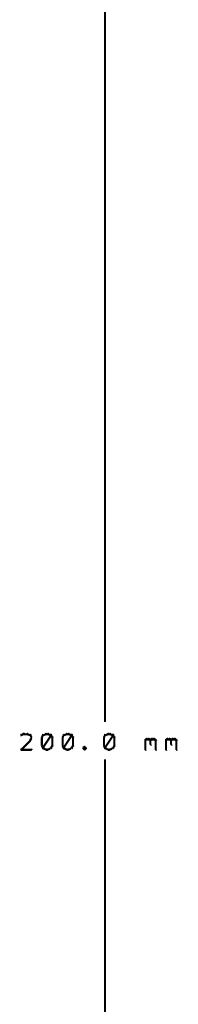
# Model space of a CAD drawing. Extents: x 35 to 575, y 26 to 553.
# Tile 25 of 125: x 47 to 62, y 249 to 344. Entities that reach past the tile are written whole.
import ezdxf

# ---------------------------------------------------------------- set-up
doc = ezdxf.new("R2010")
doc.units = 0
doc.layers.add('DIMENSIONS', color=3, linetype='CONTINUOUS')

msp = doc.modelspace()

# ---------------------------------------------------------------- linework, layer by layer
at = {"layer": 'DIMENSIONS', "color": 94}
for points in [[(55, 374.2, 0.1, 0.1, 1), (55, 374.2, 0, 0, 0), (55, 374.2, 0, 0, 0), (55, 374.2, 0.2, 0.2, 0), (55, 276.7, 0.2, 0.2, 0), (55, 276.7, 0, 0, 0), (55, 276.7, 0.1, 0.1, 0), (55, 276.7, 0.1, 0.1, 1), (55, 276.7, 0, 0, 0)], [(47.2, 275.5, 0.1, 0.1, 1), (47.1, 275.6, 0, 0, 0), (47.1, 275.5, 0, 0, 0), (47.1, 275.5, 0.2, 0.2, 0), (46.9, 275.4, 0.2, 0.2, 0), (46.9, 275.4, 0, 0, 0), (46.9, 275.4, 0.1, 0.1, 0), (46.9, 275.5, 0.1, 0.1, 1), (46.9, 275.4, 0, 0, 0)], [(47.5, 275.5, 0.1, 0.1, 1), (47.5, 275.6, 0, 0, 0), (47.5, 275.5, 0, 0, 0), (47.5, 275.5, 0.2, 0.2, 0), (47.1, 275.5, 0.2, 0.2, 0), (47.1, 275.5, 0, 0, 0), (47.1, 275.5, 0.1, 0.1, 0), (47.1, 275.6, 0.1, 0.1, 1), (47.1, 275.5, 0, 0, 0)], [(47.8, 275.4, 0.1, 0.1, 1), (47.8, 275.5, 0, 0, 0), (47.8, 275.4, 0, 0, 0), (47.8, 275.4, 0.2, 0.2, 0), (47.5, 275.5, 0.2, 0.2, 0), (47.5, 275.5, 0, 0, 0), (47.5, 275.5, 0.1, 0.1, 0), (47.5, 275.6, 0.1, 0.1, 1), (47.5, 275.5, 0, 0, 0)], [(47.9, 275.2, 0.1, 0.1, 1), (47.9, 275.2, 0, 0, 0), (47.9, 275.2, 0, 0, 0), (47.9, 275.2, 0.2, 0.2, 0), (47.8, 275.4, 0.2, 0.2, 0), (47.8, 275.4, 0, 0, 0), (47.8, 275.4, 0.1, 0.1, 0), (47.8, 275.4, 0.1, 0.1, 1), (47.7, 275.4, 0, 0, 0)], [(49.1, 275.4, 0.1, 0.1, 1), (49, 275.4, 0, 0, 0), (49, 275.4, 0, 0, 0), (49, 275.4, 0.2, 0.2, 0), (48.9, 275.2, 0.2, 0.2, 0), (48.9, 275.2, 0, 0, 0), (48.9, 275.2, 0.1, 0.1, 0), (48.9, 275.2, 0.1, 0.1, 1), (48.9, 275.2, 0, 0, 0)], [(49, 275.2, 0.1, 0.1, 1), (48.9, 275.2, 0, 0, 0), (48.9, 275.2, 0, 0, 0), (48.9, 275.2, 0.2, 0.2, 0), (48.9, 274.4, 0.2, 0.2, 0), (48.9, 274.4, 0, 0, 0), (48.9, 274.4, 0.1, 0.1, 0), (48.9, 274.4, 0.1, 0.1, 1), (49, 274.4, 0, 0, 0)], [(49.3, 275.5, 0.1, 0.1, 1), (49.3, 275.6, 0, 0, 0), (49.3, 275.5, 0, 0, 0), (49.3, 275.5, 0.2, 0.2, 0), (49, 275.4, 0.2, 0.2, 0), (49, 275.4, 0, 0, 0), (49, 275.4, 0.1, 0.1, 0), (49, 275.5, 0.1, 0.1, 1), (49, 275.4, 0, 0, 0)], [(49, 274.2, 0.1, 0.1, 1), (49.1, 274.1, 0, 0, 0), (49, 274.2, 0, 0, 0), (49, 274.2, 0.2, 0.2, 0), (49.8, 275.4, 0.2, 0.2, 0), (49.8, 275.4, 0, 0, 0), (49.8, 275.4, 0.1, 0.1, 0), (49.8, 275.4, 0.1, 0.1, 1), (49.7, 275.5, 0, 0, 0)], [(49.5, 275.5, 0.1, 0.1, 1), (49.5, 275.6, 0, 0, 0), (49.5, 275.5, 0, 0, 0), (49.5, 275.5, 0.2, 0.2, 0), (49.3, 275.5, 0.2, 0.2, 0), (49.3, 275.5, 0, 0, 0), (49.3, 275.5, 0.1, 0.1, 0), (49.3, 275.6, 0.1, 0.1, 1), (49.3, 275.5, 0, 0, 0)], [(49.8, 275.4, 0.1, 0.1, 1), (49.8, 275.5, 0, 0, 0), (49.8, 275.4, 0, 0, 0), (49.8, 275.4, 0.2, 0.2, 0), (49.5, 275.5, 0.2, 0.2, 0), (49.5, 275.5, 0, 0, 0), (49.5, 275.5, 0.1, 0.1, 0), (49.5, 275.6, 0.1, 0.1, 1), (49.5, 275.5, 0, 0, 0)], [(49.9, 275.2, 0.1, 0.1, 1), (49.9, 275.2, 0, 0, 0), (49.9, 275.2, 0, 0, 0), (49.9, 275.2, 0.2, 0.2, 0), (49.8, 275.4, 0.2, 0.2, 0), (49.8, 275.4, 0, 0, 0), (49.8, 275.4, 0.1, 0.1, 0), (49.8, 275.4, 0.1, 0.1, 1), (49.7, 275.4, 0, 0, 0)], [(49.9, 274.4, 0.1, 0.1, 1), (50, 274.4, 0, 0, 0), (49.9, 274.4, 0, 0, 0), (49.9, 274.4, 0.2, 0.2, 0), (49.9, 275.2, 0.2, 0.2, 0), (49.9, 275.2, 0, 0, 0), (49.9, 275.2, 0.1, 0.1, 0), (50, 275.2, 0.1, 0.1, 1), (49.9, 275.2, 0, 0, 0)], [(51.1, 275.4, 0.1, 0.1, 1), (51, 275.4, 0, 0, 0), (51, 275.4, 0, 0, 0), (51, 275.4, 0.2, 0.2, 0), (50.9, 275.2, 0.2, 0.2, 0), (50.9, 275.2, 0, 0, 0), (50.9, 275.2, 0.1, 0.1, 0), (50.9, 275.2, 0.1, 0.1, 1), (50.9, 275.2, 0, 0, 0)], [(51, 275.2, 0.1, 0.1, 1), (50.9, 275.2, 0, 0, 0), (50.9, 275.2, 0, 0, 0), (50.9, 275.2, 0.2, 0.2, 0), (50.9, 274.4, 0.2, 0.2, 0), (50.9, 274.4, 0, 0, 0), (50.9, 274.4, 0.1, 0.1, 0), (50.9, 274.4, 0.1, 0.1, 1), (51, 274.4, 0, 0, 0)], [(51.3, 275.5, 0.1, 0.1, 1), (51.3, 275.6, 0, 0, 0), (51.3, 275.5, 0, 0, 0), (51.3, 275.5, 0.2, 0.2, 0), (51, 275.4, 0.2, 0.2, 0), (51, 275.4, 0, 0, 0), (51, 275.4, 0.1, 0.1, 0), (51, 275.5, 0.1, 0.1, 1), (51, 275.4, 0, 0, 0)], [(51, 274.2, 0.1, 0.1, 1), (51.1, 274.1, 0, 0, 0), (51, 274.2, 0, 0, 0), (51, 274.2, 0.2, 0.2, 0), (51.8, 275.4, 0.2, 0.2, 0), (51.8, 275.4, 0, 0, 0), (51.8, 275.4, 0.1, 0.1, 0), (51.8, 275.4, 0.1, 0.1, 1), (51.7, 275.5, 0, 0, 0)], [(51.5, 275.5, 0.1, 0.1, 1), (51.5, 275.6, 0, 0, 0), (51.5, 275.5, 0, 0, 0), (51.5, 275.5, 0.2, 0.2, 0), (51.3, 275.5, 0.2, 0.2, 0), (51.3, 275.5, 0, 0, 0), (51.3, 275.5, 0.1, 0.1, 0), (51.3, 275.6, 0.1, 0.1, 1), (51.3, 275.5, 0, 0, 0)], [(51.8, 275.4, 0.1, 0.1, 1), (51.8, 275.5, 0, 0, 0), (51.8, 275.4, 0, 0, 0), (51.8, 275.4, 0.2, 0.2, 0), (51.5, 275.5, 0.2, 0.2, 0), (51.5, 275.5, 0, 0, 0), (51.5, 275.5, 0.1, 0.1, 0), (51.5, 275.6, 0.1, 0.1, 1), (51.5, 275.5, 0, 0, 0)], [(51.9, 275.2, 0.1, 0.1, 1), (51.9, 275.2, 0, 0, 0), (51.9, 275.2, 0, 0, 0), (51.9, 275.2, 0.2, 0.2, 0), (51.8, 275.4, 0.2, 0.2, 0), (51.8, 275.4, 0, 0, 0), (51.8, 275.4, 0.1, 0.1, 0), (51.8, 275.4, 0.1, 0.1, 1), (51.7, 275.4, 0, 0, 0)], [(51.9, 274.4, 0.1, 0.1, 1), (52, 274.4, 0, 0, 0), (51.9, 274.4, 0, 0, 0), (51.9, 274.4, 0.2, 0.2, 0), (51.9, 275.2, 0.2, 0.2, 0), (51.9, 275.2, 0, 0, 0), (51.9, 275.2, 0.1, 0.1, 0), (52, 275.2, 0.1, 0.1, 1), (51.9, 275.2, 0, 0, 0)], [(55.1, 275.4, 0.1, 0.1, 1), (55, 275.4, 0, 0, 0), (55, 275.4, 0, 0, 0), (55, 275.4, 0.2, 0.2, 0), (54.9, 275.2, 0.2, 0.2, 0), (54.9, 275.2, 0, 0, 0), (54.9, 275.2, 0.1, 0.1, 0), (54.9, 275.2, 0.1, 0.1, 1), (54.9, 275.2, 0, 0, 0)], [(55, 275.2, 0.1, 0.1, 1), (54.9, 275.2, 0, 0, 0), (54.9, 275.2, 0, 0, 0), (54.9, 275.2, 0.2, 0.2, 0), (54.9, 274.4, 0.2, 0.2, 0), (54.9, 274.4, 0, 0, 0), (54.9, 274.4, 0.1, 0.1, 0), (54.9, 274.4, 0.1, 0.1, 1), (55, 274.4, 0, 0, 0)], [(55.3, 275.5, 0.1, 0.1, 1), (55.3, 275.6, 0, 0, 0), (55.3, 275.5, 0, 0, 0), (55.3, 275.5, 0.2, 0.2, 0), (55, 275.4, 0.2, 0.2, 0), (55, 275.4, 0, 0, 0), (55, 275.4, 0.1, 0.1, 0), (55, 275.5, 0.1, 0.1, 1), (55, 275.4, 0, 0, 0)], [(55, 274.2, 0.1, 0.1, 1), (55.1, 274.1, 0, 0, 0), (55, 274.2, 0, 0, 0), (55, 274.2, 0.2, 0.2, 0), (55.8, 275.4, 0.2, 0.2, 0), (55.8, 275.4, 0, 0, 0), (55.8, 275.4, 0.1, 0.1, 0), (55.8, 275.4, 0.1, 0.1, 1), (55.7, 275.5, 0, 0, 0)], [(55.5, 275.5, 0.1, 0.1, 1), (55.5, 275.6, 0, 0, 0), (55.5, 275.5, 0, 0, 0), (55.5, 275.5, 0.2, 0.2, 0), (55.3, 275.5, 0.2, 0.2, 0), (55.3, 275.5, 0, 0, 0), (55.3, 275.5, 0.1, 0.1, 0), (55.3, 275.6, 0.1, 0.1, 1), (55.3, 275.5, 0, 0, 0)], [(55.8, 275.4, 0.1, 0.1, 1), (55.8, 275.5, 0, 0, 0), (55.8, 275.4, 0, 0, 0), (55.8, 275.4, 0.2, 0.2, 0), (55.5, 275.5, 0.2, 0.2, 0), (55.5, 275.5, 0, 0, 0), (55.5, 275.5, 0.1, 0.1, 0), (55.5, 275.6, 0.1, 0.1, 1), (55.5, 275.5, 0, 0, 0)], [(55.9, 275.2, 0.1, 0.1, 1), (55.9, 275.2, 0, 0, 0), (55.9, 275.2, 0, 0, 0), (55.9, 275.2, 0.2, 0.2, 0), (55.8, 275.4, 0.2, 0.2, 0), (55.8, 275.4, 0, 0, 0), (55.8, 275.4, 0.1, 0.1, 0), (55.8, 275.4, 0.1, 0.1, 1), (55.7, 275.4, 0, 0, 0)], [(55.9, 274.4, 0.1, 0.1, 1), (56, 274.4, 0, 0, 0), (55.9, 274.4, 0, 0, 0), (55.9, 274.4, 0.2, 0.2, 0), (55.9, 275.2, 0.2, 0.2, 0), (55.9, 275.2, 0, 0, 0), (55.9, 275.2, 0.1, 0.1, 0), (56, 275.2, 0.1, 0.1, 1), (55.9, 275.2, 0, 0, 0)], [(46.9, 274.1, 0.1, 0.1, 1), (46.9, 274, 0, 0, 0), (46.9, 274, 0, 0, 0), (46.9, 274, 0.2, 0.2, 0), (47.8, 274.9, 0.2, 0.2, 0), (47.8, 274.9, 0, 0, 0), (47.8, 274.9, 0.1, 0.1, 0), (47.8, 274.9, 0.1, 0.1, 1), (47.7, 275, 0, 0, 0)], [(47.7, 274.9, 0.1, 0.1, 1), (47.8, 274.9, 0, 0, 0), (47.8, 274.9, 0, 0, 0), (47.8, 274.9, 0.2, 0.2, 0), (47.9, 275.2, 0.2, 0.2, 0), (47.9, 275.2, 0, 0, 0), (47.9, 275.2, 0.1, 0.1, 0), (47.9, 275.2, 0.1, 0.1, 1), (47.9, 275.2, 0, 0, 0)], [(48.9, 274.4, 0.1, 0.1, 1), (48.9, 274.4, 0, 0, 0), (48.9, 274.4, 0, 0, 0), (48.9, 274.4, 0.2, 0.2, 0), (49, 274.2, 0.2, 0.2, 0), (49, 274.2, 0, 0, 0), (49, 274.2, 0.1, 0.1, 0), (49, 274.2, 0.1, 0.1, 1), (49.1, 274.2, 0, 0, 0)], [(49.7, 274.2, 0.1, 0.1, 1), (49.8, 274.2, 0, 0, 0), (49.8, 274.2, 0, 0, 0), (49.8, 274.2, 0.2, 0.2, 0), (49.9, 274.4, 0.2, 0.2, 0), (49.9, 274.4, 0, 0, 0), (49.9, 274.4, 0.1, 0.1, 0), (49.9, 274.4, 0.1, 0.1, 1), (49.9, 274.4, 0, 0, 0)], [(50.9, 274.4, 0.1, 0.1, 1), (50.9, 274.4, 0, 0, 0), (50.9, 274.4, 0, 0, 0), (50.9, 274.4, 0.2, 0.2, 0), (51, 274.2, 0.2, 0.2, 0), (51, 274.2, 0, 0, 0), (51, 274.2, 0.1, 0.1, 0), (51, 274.2, 0.1, 0.1, 1), (51.1, 274.2, 0, 0, 0)], [(51.7, 274.2, 0.1, 0.1, 1), (51.8, 274.2, 0, 0, 0), (51.8, 274.2, 0, 0, 0), (51.8, 274.2, 0.2, 0.2, 0), (51.9, 274.4, 0.2, 0.2, 0), (51.9, 274.4, 0, 0, 0), (51.9, 274.4, 0.1, 0.1, 0), (51.9, 274.4, 0.1, 0.1, 1), (51.9, 274.4, 0, 0, 0)], [(53.1, 274.3, 0.1, 0.1, 1), (53, 274.3, 0, 0, 0), (53, 274.3, 0, 0, 0), (53, 274.3, 0.2, 0.2, 0), (52.9, 274.2, 0.2, 0.2, 0), (52.9, 274.2, 0, 0, 0), (52.9, 274.2, 0.1, 0.1, 0), (52.9, 274.2, 0.1, 0.1, 1), (52.9, 274.1, 0, 0, 0)], [(52.9, 274.2, 0.1, 0.1, 1), (52.9, 274.1, 0, 0, 0), (52.9, 274.2, 0, 0, 0), (52.9, 274.2, 0.2, 0.2, 0), (53, 274, 0.2, 0.2, 0), (53, 274, 0, 0, 0), (53, 274, 0.1, 0.1, 0), (53, 274, 0.1, 0.1, 1), (53.1, 274.1, 0, 0, 0)], [(53.1, 274.1, 0.1, 0.1, 1), (53.2, 274.2, 0, 0, 0), (53.1, 274.2, 0, 0, 0), (53.1, 274.2, 0.2, 0.2, 0), (53, 274.3, 0.2, 0.2, 0), (53, 274.3, 0, 0, 0), (53, 274.3, 0.1, 0.1, 0), (53.1, 274.3, 0.1, 0.1, 1), (53, 274.3, 0, 0, 0)], [(54.9, 274.4, 0.1, 0.1, 1), (54.9, 274.4, 0, 0, 0), (54.9, 274.4, 0, 0, 0), (54.9, 274.4, 0.2, 0.2, 0), (55, 274.2, 0.2, 0.2, 0), (55, 274.2, 0, 0, 0), (55, 274.2, 0.1, 0.1, 0), (55, 274.2, 0.1, 0.1, 1), (55.1, 274.2, 0, 0, 0)], [(55.7, 274.2, 0.1, 0.1, 1), (55.8, 274.2, 0, 0, 0), (55.8, 274.2, 0, 0, 0), (55.8, 274.2, 0.2, 0.2, 0), (55.9, 274.4, 0.2, 0.2, 0), (55.9, 274.4, 0, 0, 0), (55.9, 274.4, 0.1, 0.1, 0), (55.9, 274.4, 0.1, 0.1, 1), (55.9, 274.4, 0, 0, 0)], [(58.9, 275, 0.1, 0.1, 1), (58.9, 274.9, 0, 0, 0), (58.9, 274.9, 0, 0, 0), (58.9, 274.9, 0.2, 0.2, 0), (59, 275, 0.2, 0.2, 0), (59, 275, 0, 0, 0), (59, 275, 0.1, 0.1, 0), (59.1, 275, 0.1, 0.1, 1), (59, 275.1, 0, 0, 0)], [(58.9, 274, 0.1, 0.1, 1), (59, 274, 0, 0, 0), (58.9, 274, 0, 0, 0), (58.9, 274, 0.2, 0.2, 0), (58.9, 275, 0.2, 0.2, 0), (58.9, 275, 0, 0, 0), (58.9, 275, 0.1, 0.1, 0), (59, 275, 0.1, 0.1, 1), (58.9, 275, 0, 0, 0)], [(59, 275.1, 0.1, 0.1, 1), (59, 275, 0, 0, 0), (59, 275, 0, 0, 0), (59, 275, 0.2, 0.2, 0), (59.3, 275, 0.2, 0.2, 0), (59.3, 275, 0, 0, 0), (59.3, 275, 0.1, 0.1, 0), (59.3, 275, 0.1, 0.1, 1), (59.3, 275.1, 0, 0, 0)], [(59.3, 275.1, 0.1, 0.1, 1), (59.2, 275, 0, 0, 0), (59.3, 275, 0, 0, 0), (59.3, 275, 0.2, 0.2, 0), (59.4, 274.9, 0.2, 0.2, 0), (59.4, 274.9, 0, 0, 0), (59.4, 274.9, 0.1, 0.1, 0), (59.4, 274.9, 0.1, 0.1, 1), (59.4, 275, 0, 0, 0)], [(59.4, 275, 0.1, 0.1, 1), (59.4, 274.9, 0, 0, 0), (59.4, 274.9, 0, 0, 0), (59.4, 274.9, 0.2, 0.2, 0), (59.5, 275, 0.2, 0.2, 0), (59.5, 275, 0, 0, 0), (59.5, 275, 0.1, 0.1, 0), (59.6, 275, 0.1, 0.1, 1), (59.5, 275.1, 0, 0, 0)], [(59.5, 274.9, 0.1, 0.1, 1), (59.4, 274.9, 0, 0, 0), (59.4, 274.9, 0, 0, 0), (59.4, 274.9, 0.2, 0.2, 0), (59.4, 274.5, 0.2, 0.2, 0), (59.4, 274.5, 0, 0, 0), (59.4, 274.5, 0.1, 0.1, 0), (59.4, 274.5, 0.1, 0.1, 1), (59.5, 274.5, 0, 0, 0)], [(59.5, 275.1, 0.1, 0.1, 1), (59.5, 275, 0, 0, 0), (59.5, 275, 0, 0, 0), (59.5, 275, 0.2, 0.2, 0), (59.8, 275, 0.2, 0.2, 0), (59.8, 275, 0, 0, 0), (59.8, 275, 0.1, 0.1, 0), (59.8, 275, 0.1, 0.1, 1), (59.8, 275.1, 0, 0, 0)], [(59.8, 275.1, 0.1, 0.1, 1), (59.7, 275, 0, 0, 0), (59.8, 275, 0, 0, 0), (59.8, 275, 0.2, 0.2, 0), (59.9, 274.9, 0.2, 0.2, 0), (59.9, 274.9, 0, 0, 0), (59.9, 274.9, 0.1, 0.1, 0), (59.9, 274.9, 0.1, 0.1, 1), (59.9, 275, 0, 0, 0)], [(60, 274.9, 0.1, 0.1, 1), (59.9, 274.9, 0, 0, 0), (59.9, 274.9, 0, 0, 0), (59.9, 274.9, 0.2, 0.2, 0), (59.9, 274, 0.2, 0.2, 0), (59.9, 274, 0, 0, 0), (59.9, 274, 0.1, 0.1, 0), (59.9, 274, 0.1, 0.1, 1), (60, 274, 0, 0, 0)], [(60.9, 275, 0.1, 0.1, 1), (60.9, 274.9, 0, 0, 0), (60.9, 274.9, 0, 0, 0), (60.9, 274.9, 0.2, 0.2, 0), (61, 275, 0.2, 0.2, 0), (61, 275, 0, 0, 0), (61, 275, 0.1, 0.1, 0), (61.1, 275, 0.1, 0.1, 1), (61, 275.1, 0, 0, 0)], [(60.9, 274, 0.1, 0.1, 1), (61, 274, 0, 0, 0), (60.9, 274, 0, 0, 0), (60.9, 274, 0.2, 0.2, 0), (60.9, 275, 0.2, 0.2, 0), (60.9, 275, 0, 0, 0), (60.9, 275, 0.1, 0.1, 0), (61, 275, 0.1, 0.1, 1), (60.9, 275, 0, 0, 0)], [(61, 275.1, 0.1, 0.1, 1), (61, 275, 0, 0, 0), (61, 275, 0, 0, 0), (61, 275, 0.2, 0.2, 0), (61.3, 275, 0.2, 0.2, 0), (61.3, 275, 0, 0, 0), (61.3, 275, 0.1, 0.1, 0), (61.3, 275, 0.1, 0.1, 1), (61.3, 275.1, 0, 0, 0)], [(61.3, 275.1, 0.1, 0.1, 1), (61.2, 275, 0, 0, 0), (61.3, 275, 0, 0, 0), (61.3, 275, 0.2, 0.2, 0), (61.4, 274.9, 0.2, 0.2, 0), (61.4, 274.9, 0, 0, 0), (61.4, 274.9, 0.1, 0.1, 0), (61.4, 274.9, 0.1, 0.1, 1), (61.4, 275, 0, 0, 0)], [(61.4, 275, 0.1, 0.1, 1), (61.4, 274.9, 0, 0, 0), (61.4, 274.9, 0, 0, 0), (61.4, 274.9, 0.2, 0.2, 0), (61.5, 275, 0.2, 0.2, 0), (61.5, 275, 0, 0, 0), (61.5, 275, 0.1, 0.1, 0), (61.6, 275, 0.1, 0.1, 1), (61.5, 275.1, 0, 0, 0)], [(61.5, 274.9, 0.1, 0.1, 1), (61.4, 274.9, 0, 0, 0), (61.4, 274.9, 0, 0, 0), (61.4, 274.9, 0.2, 0.2, 0), (61.4, 274.5, 0.2, 0.2, 0), (61.4, 274.5, 0, 0, 0), (61.4, 274.5, 0.1, 0.1, 0), (61.4, 274.5, 0.1, 0.1, 1), (61.5, 274.5, 0, 0, 0)], [(61.5, 275.1, 0.1, 0.1, 1), (61.5, 275, 0, 0, 0), (61.5, 275, 0, 0, 0), (61.5, 275, 0.2, 0.2, 0), (61.8, 275, 0.2, 0.2, 0), (61.8, 275, 0, 0, 0), (61.8, 275, 0.1, 0.1, 0), (61.8, 275, 0.1, 0.1, 1), (61.8, 275.1, 0, 0, 0)], [(61.8, 275.1, 0.1, 0.1, 1), (61.7, 275, 0, 0, 0), (61.8, 275, 0, 0, 0), (61.8, 275, 0.2, 0.2, 0), (61.9, 274.9, 0.2, 0.2, 0), (61.9, 274.9, 0, 0, 0), (61.9, 274.9, 0.1, 0.1, 0), (61.9, 274.9, 0.1, 0.1, 1), (61.9, 275, 0, 0, 0)], [(62, 274.9, 0.1, 0.1, 1), (61.9, 274.9, 0, 0, 0), (61.9, 274.9, 0, 0, 0), (61.9, 274.9, 0.2, 0.2, 0), (61.9, 274, 0.2, 0.2, 0), (61.9, 274, 0, 0, 0), (61.9, 274, 0.1, 0.1, 0), (61.9, 274, 0.1, 0.1, 1), (62, 274, 0, 0, 0)], [(47.9, 274, 0.1, 0.1, 1), (47.9, 274.1, 0, 0, 0), (47.9, 274, 0, 0, 0), (47.9, 274, 0.2, 0.2, 0), (46.9, 274, 0.2, 0.2, 0), (46.9, 274, 0, 0, 0), (46.9, 274, 0.1, 0.1, 0), (46.9, 274.1, 0.1, 0.1, 1), (46.9, 274, 0, 0, 0)], [(49, 274.2, 0.1, 0.1, 1), (49, 274.1, 0, 0, 0), (49, 274.2, 0, 0, 0), (49, 274.2, 0.2, 0.2, 0), (49.3, 274, 0.2, 0.2, 0), (49.3, 274, 0, 0, 0), (49.3, 274, 0.1, 0.1, 0), (49.3, 274, 0.1, 0.1, 1), (49.3, 274.1, 0, 0, 0)], [(49.3, 274.1, 0.1, 0.1, 1), (49.3, 274, 0, 0, 0), (49.3, 274, 0, 0, 0), (49.3, 274, 0.2, 0.2, 0), (49.5, 274, 0.2, 0.2, 0), (49.5, 274, 0, 0, 0), (49.5, 274, 0.1, 0.1, 0), (49.5, 274, 0.1, 0.1, 1), (49.5, 274.1, 0, 0, 0)], [(49.5, 274.1, 0.1, 0.1, 1), (49.5, 274, 0, 0, 0), (49.5, 274, 0, 0, 0), (49.5, 274, 0.2, 0.2, 0), (49.8, 274.2, 0.2, 0.2, 0), (49.8, 274.2, 0, 0, 0), (49.8, 274.2, 0.1, 0.1, 0), (49.8, 274.1, 0.1, 0.1, 1), (49.8, 274.2, 0, 0, 0)], [(51, 274.2, 0.1, 0.1, 1), (51, 274.1, 0, 0, 0), (51, 274.2, 0, 0, 0), (51, 274.2, 0.2, 0.2, 0), (51.3, 274, 0.2, 0.2, 0), (51.3, 274, 0, 0, 0), (51.3, 274, 0.1, 0.1, 0), (51.3, 274, 0.1, 0.1, 1), (51.3, 274.1, 0, 0, 0)], [(51.3, 274.1, 0.1, 0.1, 1), (51.3, 274, 0, 0, 0), (51.3, 274, 0, 0, 0), (51.3, 274, 0.2, 0.2, 0), (51.5, 274, 0.2, 0.2, 0), (51.5, 274, 0, 0, 0), (51.5, 274, 0.1, 0.1, 0), (51.5, 274, 0.1, 0.1, 1), (51.5, 274.1, 0, 0, 0)], [(51.5, 274.1, 0.1, 0.1, 1), (51.5, 274, 0, 0, 0), (51.5, 274, 0, 0, 0), (51.5, 274, 0.2, 0.2, 0), (51.8, 274.2, 0.2, 0.2, 0), (51.8, 274.2, 0, 0, 0), (51.8, 274.2, 0.1, 0.1, 0), (51.8, 274.1, 0.1, 0.1, 1), (51.8, 274.2, 0, 0, 0)], [(53, 274.1, 0.1, 0.1, 1), (53.1, 274, 0, 0, 0), (53, 274, 0, 0, 0), (53, 274, 0.2, 0.2, 0), (53.1, 274.2, 0.2, 0.2, 0), (53.1, 274.2, 0, 0, 0), (53.1, 274.2, 0.1, 0.1, 0), (53.2, 274.1, 0.1, 0.1, 1), (53.1, 274.2, 0, 0, 0)], [(55, 274.2, 0.1, 0.1, 1), (55, 274.1, 0, 0, 0), (55, 274.2, 0, 0, 0), (55, 274.2, 0.2, 0.2, 0), (55.3, 274, 0.2, 0.2, 0), (55.3, 274, 0, 0, 0), (55.3, 274, 0.1, 0.1, 0), (55.3, 274, 0.1, 0.1, 1), (55.3, 274.1, 0, 0, 0)], [(55.3, 274.1, 0.1, 0.1, 1), (55.3, 274, 0, 0, 0), (55.3, 274, 0, 0, 0), (55.3, 274, 0.2, 0.2, 0), (55.5, 274, 0.2, 0.2, 0), (55.5, 274, 0, 0, 0), (55.5, 274, 0.1, 0.1, 0), (55.5, 274, 0.1, 0.1, 1), (55.5, 274.1, 0, 0, 0)], [(55.5, 274.1, 0.1, 0.1, 1), (55.5, 274, 0, 0, 0), (55.5, 274, 0, 0, 0), (55.5, 274, 0.2, 0.2, 0), (55.8, 274.2, 0.2, 0.2, 0), (55.8, 274.2, 0, 0, 0), (55.8, 274.2, 0.1, 0.1, 0), (55.8, 274.1, 0.1, 0.1, 1), (55.8, 274.2, 0, 0, 0)], [(55, 175.8, 0.1, 0.1, 1), (55, 175.8, 0, 0, 0), (55, 175.8, 0, 0, 0), (55, 175.8, 0.2, 0.2, 0), (55, 273.1, 0.2, 0.2, 0), (55, 273.1, 0, 0, 0), (55, 273.1, 0.1, 0.1, 0), (55, 273.1, 0.1, 0.1, 1), (55, 273.1, 0, 0, 0)]]:
    msp.add_lwpolyline(points, format="xyseb", dxfattribs=at)

doc.saveas('drawing.dxf')
